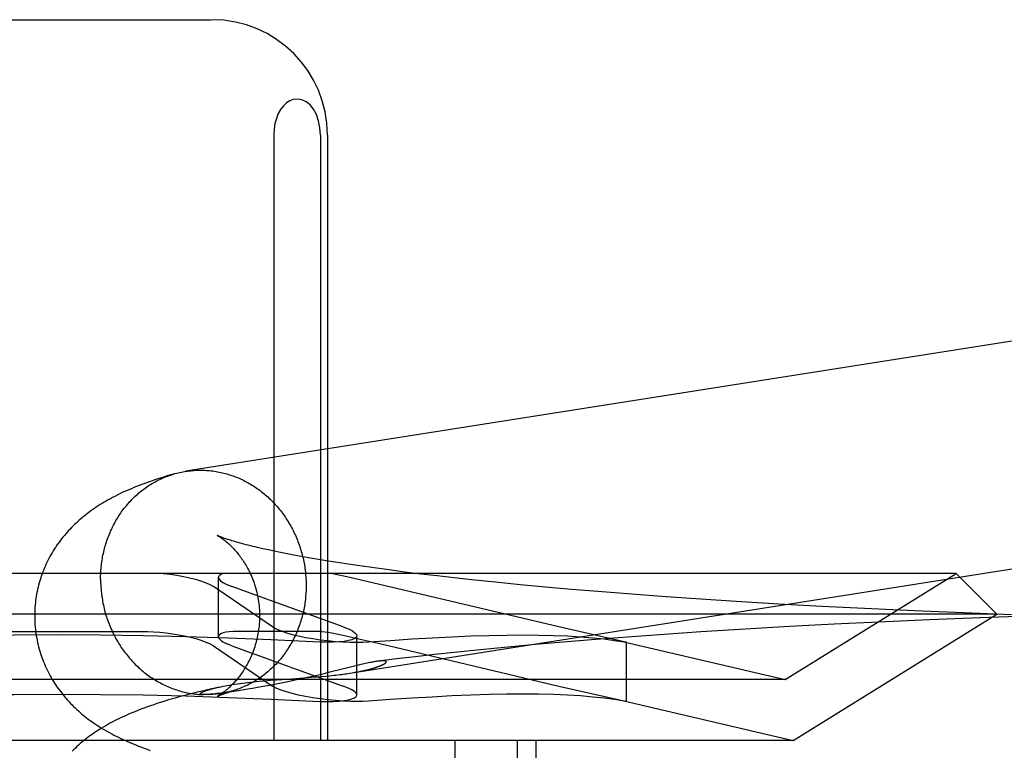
# Model space of a CAD drawing. Header units: inches. Extents: x 0 to 293, y 0 to 190.
# Tile 27 of 68: x 101.357 to 101.527, y 97.601 to 97.728. Entities that reach past the tile are written whole.
import ezdxf

# ---------------------------------------------------------------- set-up
doc = ezdxf.new("R2010")
doc.units = ezdxf.units.IN
doc.header["$LTSCALE"] = 16.12069
doc.header["$MEASUREMENT"] = 0
doc.linetypes.add('HIDDEN', pattern=[0.2, 0.1, -0.1])
doc.layers.add('DEFAULT_2', color=8, linetype='HIDDEN')

msp = doc.modelspace()

# ---------------------------------------------------------------- linework, layer by layer
at = {"layer": 'DEFAULT_2', "color": 8, "linetype": 'HIDDEN'}
for p, q in [((101.33639, 97.72794), (101.38994, 97.72794)), ((101.40073, 97.70794), (101.40073, 97.60294)), ((101.40883, 97.70794), (101.40883, 97.60294)), ((101.41004, 97.70794), (101.41004, 97.60294)), ((101.3998, 97.636), (101.39883, 97.63621)), ((101.40082, 97.63578), (101.3998, 97.636)), ((101.4019, 97.63556), (101.40082, 97.63578)), ((101.40304, 97.63533), (101.4019, 97.63556)), ((101.40423, 97.63511), (101.40304, 97.63533)), ((101.40548, 97.63487), (101.40423, 97.63511)), ((101.40678, 97.63464), (101.40548, 97.63487)), ((101.40814, 97.63441), (101.40678, 97.63464)), ((101.40954, 97.63417), (101.40814, 97.63441)), ((101.411, 97.63394), (101.40954, 97.63417)), ((101.41251, 97.6337), (101.411, 97.63394)), ((101.41406, 97.63346), (101.41251, 97.6337)), ((101.41567, 97.63323), (101.41406, 97.63346)), ((101.41816, 97.63288), (101.41567, 97.63323)), ((101.42075, 97.63253), (101.41816, 97.63288)), ((101.51909, 97.63194), (101.20724, 97.63194)), ((101.39113, 97.62096), (101.39113, 97.63124)), ((101.41488, 97.631), (101.41289, 97.63145)), ((101.42343, 97.63218), (101.42075, 97.63253)), ((101.42621, 97.63183), (101.42343, 97.63218)), ((101.42908, 97.63149), (101.42621, 97.63183)), ((101.43203, 97.63116), (101.42908, 97.63149)), ((101.43505, 97.63083), (101.43203, 97.63116)), ((101.48941, 97.61354), (101.51909, 97.63194)), ((101.51909, 97.63194), (101.52616, 97.62487)), ((101.38952, 97.63009), (101.39026, 97.62968)), ((101.40053, 97.62268), (101.39026, 97.62968)), ((101.39247, 97.63009), (101.39347, 97.62968)), ((101.41278, 97.62268), (101.39347, 97.62968)), ((101.45015, 97.62268), (101.41488, 97.631)), ((101.43921, 97.6304), (101.43505, 97.63083)), ((101.44348, 97.62998), (101.43921, 97.6304)), ((101.44788, 97.62957), (101.44348, 97.62998)), ((101.45237, 97.62917), (101.44788, 97.62957)), ((101.45696, 97.62878), (101.45237, 97.62917)), ((101.46281, 97.62832), (101.45696, 97.62878)), ((101.46876, 97.62788), (101.46281, 97.62832)), ((101.47481, 97.62746), (101.46876, 97.62788)), ((101.48093, 97.62706), (101.47481, 97.62746)), ((101.48833, 97.62662), (101.48093, 97.62706)), ((101.49576, 97.62621), (101.48833, 97.62662)), ((101.5032, 97.62583), (101.49576, 97.62621)), ((101.52616, 97.62487), (101.20016, 97.62487)), ((101.4908, 97.60294), (101.52616, 97.62487)), ((101.51182, 97.62543), (101.5032, 97.62583)), ((101.52034, 97.62508), (101.51182, 97.62543)), ((101.52318, 97.62423), (101.51446, 97.62389)), ((101.5287, 97.62478), (101.52034, 97.62508)), ((101.5317, 97.62452), (101.52318, 97.62423)), ((101.40053, 97.62268), (101.40127, 97.62227)), ((101.41278, 97.62268), (101.41378, 97.62227)), ((101.46149, 97.62009), (101.45015, 97.62268)), ((101.4902, 97.62272), (101.48248, 97.62228)), ((101.49792, 97.62313), (101.4902, 97.62272)), ((101.5056, 97.6235), (101.49792, 97.62313)), ((101.51446, 97.62389), (101.5056, 97.6235)), ((101.34858, 97.62188), (101.37775, 97.62188)), ((101.40904, 97.62188), (101.39445, 97.62188)), ((101.40904, 97.62188), (101.41016, 97.62174)), ((101.41349, 97.62105), (101.4157, 97.62054)), ((101.41512, 97.61086), (101.41512, 97.62113)), ((101.4621, 97.62091), (101.45586, 97.62043)), ((101.46841, 97.62136), (101.4621, 97.62091)), ((101.47479, 97.62179), (101.46841, 97.62136)), ((101.48248, 97.62228), (101.47479, 97.62179)), ((101.39026, 97.61941), (101.38952, 97.61981)), ((101.39026, 97.61941), (101.40053, 97.61241)), ((101.39347, 97.61941), (101.39247, 97.61981)), ((101.39347, 97.61941), (101.41278, 97.61241)), ((101.4157, 97.62054), (101.41933, 97.6197)), ((101.41933, 97.6197), (101.45015, 97.61241)), ((101.4413, 97.61916), (101.4366, 97.61871)), ((101.44608, 97.6196), (101.4413, 97.61916)), ((101.45094, 97.62002), (101.44608, 97.6196)), ((101.45586, 97.62043), (101.45094, 97.62002)), ((101.46146, 97.62009), (101.48941, 97.61354)), ((101.46148, 97.62005), (101.46188, 97.61999)), ((101.46188, 97.61999), (101.46149, 97.62009)), ((101.46188, 97.60972), (101.46188, 97.61999)), ((101.42526, 97.6175), (101.42199, 97.61711)), ((101.4286, 97.61787), (101.42526, 97.6175)), ((101.43199, 97.61824), (101.4286, 97.61787)), ((101.4366, 97.61871), (101.43199, 97.61824)), ((101.41452, 97.61581), (101.41045, 97.6148)), ((101.41519, 97.61597), (101.41452, 97.61581)), ((101.41581, 97.61612), (101.41519, 97.61597)), ((101.42199, 97.61711), (101.41894, 97.61674)), ((101.40796, 97.6142), (101.40689, 97.61395)), ((101.40729, 97.61392), (101.40814, 97.61399)), ((101.40899, 97.61444), (101.40796, 97.6142)), ((101.40814, 97.61399), (101.40895, 97.61406)), ((101.40895, 97.61406), (101.40974, 97.61413)), ((101.41045, 97.6148), (101.40899, 97.61444)), ((101.40974, 97.61413), (101.41048, 97.6142)), ((101.41048, 97.6142), (101.41119, 97.61428)), ((101.41395, 97.61465), (101.41435, 97.61471)), ((101.48941, 97.61354), (101.23691, 97.61354)), ((101.3989, 97.61232), (101.39791, 97.61214)), ((101.39818, 97.61324), (101.39917, 97.61333)), ((101.39998, 97.61251), (101.3989, 97.61232)), ((101.39917, 97.61333), (101.40017, 97.61341)), ((101.40113, 97.61273), (101.39998, 97.61251)), ((101.40017, 97.61341), (101.40116, 97.61349)), ((101.40127, 97.612), (101.40053, 97.61241)), ((101.4023, 97.61297), (101.40113, 97.61273)), ((101.40116, 97.61349), (101.40313, 97.61363)), ((101.40348, 97.61321), (101.4023, 97.61297)), ((101.40313, 97.61363), (101.40596, 97.61382)), ((101.40465, 97.61346), (101.40348, 97.61321)), ((101.40579, 97.6137), (101.40465, 97.61346)), ((101.40689, 97.61395), (101.40579, 97.6137)), ((101.40596, 97.61382), (101.40729, 97.61392)), ((101.41378, 97.612), (101.41278, 97.61241)), ((101.45015, 97.61241), (101.46149, 97.60982)), ((101.38854, 97.61092), (101.38852, 97.61093)), ((101.38861, 97.61092), (101.38859, 97.61092)), ((101.38865, 97.61092), (101.38863, 97.61092)), ((101.3887, 97.61092), (101.38868, 97.61092)), ((101.38874, 97.61092), (101.38872, 97.61092)), ((101.38879, 97.61092), (101.38877, 97.61092)), ((101.38885, 97.61092), (101.38882, 97.61092)), ((101.38904, 97.61093), (101.38897, 97.61093)), ((101.38911, 97.61093), (101.38904, 97.61093)), ((101.3892, 97.61094), (101.38911, 97.61093)), ((101.38929, 97.61094), (101.3892, 97.61094)), ((101.38939, 97.61095), (101.38929, 97.61094)), ((101.3895, 97.61096), (101.38939, 97.61095)), ((101.38961, 97.61097), (101.3895, 97.61096)), ((101.38974, 97.61098), (101.38961, 97.61097)), ((101.38988, 97.61099), (101.38974, 97.61098)), ((101.39003, 97.611), (101.38988, 97.61099)), ((101.39131, 97.61224), (101.39001, 97.61195)), ((101.3902, 97.61102), (101.39003, 97.611)), ((101.39037, 97.61103), (101.3902, 97.61102)), ((101.39056, 97.61105), (101.39037, 97.61103)), ((101.39088, 97.61109), (101.39056, 97.61105)), ((101.39122, 97.61113), (101.39088, 97.61109)), ((101.39161, 97.61118), (101.39122, 97.61113)), ((101.39205, 97.61123), (101.39161, 97.61118)), ((101.39256, 97.6113), (101.39205, 97.61123)), ((101.39315, 97.61138), (101.39256, 97.6113)), ((101.39383, 97.61148), (101.39315, 97.61138)), ((101.39463, 97.6116), (101.39383, 97.61148)), ((101.39625, 97.61186), (101.39523, 97.61169)), ((101.39703, 97.61199), (101.39625, 97.61186)), ((101.39791, 97.61214), (101.39703, 97.61199)), ((101.46146, 97.60982), (101.4908, 97.60294)), ((101.46188, 97.60971), (101.46148, 97.60978)), ((101.46149, 97.60982), (101.46188, 97.60971)), ((101.4908, 97.60294), (101.23553, 97.60294)), ((101.43215, 97.60294), (101.43215, 97.44669)), ((101.44296, 97.60294), (101.44296, 97.44669)), ((101.44616, 97.60294), (101.44616, 97.44669))]:
    msp.add_line(p, q, dxfattribs=at)
for points in [[(101.40478, 97.71419), (101.40412, 97.7141), (101.4035, 97.71387), (101.40292, 97.7135), (101.4024, 97.713), (101.40192, 97.71238), (101.40152, 97.71166), (101.40119, 97.71083), (101.40094, 97.70992), (101.40079, 97.70896), (101.40073, 97.70794)], [(101.40883, 97.70794), (101.40874, 97.70922), (101.40851, 97.7104), (101.40812, 97.71148), (101.40762, 97.71242), (101.40702, 97.71316), (101.40634, 97.71372), (101.40559, 97.71405), (101.40478, 97.71419)], [(101.60597, 97.68411), (101.6057, 97.68412), (101.60542, 97.68412), (101.60515, 97.68412), (101.60487, 97.68411), (101.6046, 97.6841), (101.60433, 97.68408), (101.60405, 97.68406), (101.60378, 97.68403), (101.60351, 97.684), (101.60324, 97.68397), (101.60297, 97.68393), (101.38548, 97.64964)], [(101.38551, 97.64964), (101.38578, 97.64968), (101.38606, 97.64972), (101.38633, 97.64975), (101.3866, 97.64978), (101.38687, 97.6498), (101.38715, 97.64981), (101.38742, 97.64983), (101.38769, 97.64983), (101.38797, 97.64984), (101.38824, 97.64984), (101.38852, 97.64983)], [(101.38355, 97.64921), (101.38289, 97.64902), (101.38224, 97.64883), (101.38162, 97.64864), (101.38103, 97.64845), (101.38045, 97.64826), (101.3799, 97.64808), (101.37937, 97.6479), (101.37885, 97.64772), (101.37835, 97.64753), (101.37786, 97.64735), (101.37739, 97.64717), (101.37692, 97.64699), (101.37647, 97.64681), (101.37603, 97.64662), (101.3756, 97.64644), (101.37517, 97.64625), (101.37475, 97.64607), (101.37434, 97.64588), (101.37394, 97.64568), (101.37354, 97.64549), (101.37315, 97.64529), (101.37277, 97.64509), (101.37239, 97.64489), (101.37202, 97.64469), (101.37166, 97.64448), (101.37131, 97.64428), (101.37096, 97.64407), (101.37062, 97.64386), (101.37028, 97.64364), (101.36995, 97.64343), (101.36964, 97.64322), (101.36932, 97.643), (101.36902, 97.64278), (101.36872, 97.64256), (101.36842, 97.64234), (101.36813, 97.64211), (101.36784, 97.64188), (101.36756, 97.64165), (101.36727, 97.64141), (101.36699, 97.64117), (101.36672, 97.64092), (101.36644, 97.64067), (101.36617, 97.64042), (101.36591, 97.64016), (101.36564, 97.63989), (101.36539, 97.63963), (101.36514, 97.63936), (101.36489, 97.63908), (101.36464, 97.63881), (101.36441, 97.63852), (101.36417, 97.63824), (101.36394, 97.63795), (101.36372, 97.63766), (101.3635, 97.63736), (101.36328, 97.63706), (101.36307, 97.63676), (101.36286, 97.63645), (101.36266, 97.63614), (101.36246, 97.63583), (101.36227, 97.63551), (101.36208, 97.63518), (101.3619, 97.63486), (101.36172, 97.63452), (101.36155, 97.63419), (101.36138, 97.63385), (101.36122, 97.63351), (101.36107, 97.63316), (101.36092, 97.63281), (101.36077, 97.63246), (101.36063, 97.6321), (101.3605, 97.63174), (101.36038, 97.63138), (101.36026, 97.63102), (101.36014, 97.63065), (101.36004, 97.63028), (101.35994, 97.62991), (101.35984, 97.62953), (101.35976, 97.62916), (101.35968, 97.62878), (101.3596, 97.6284), (101.35954, 97.62802), (101.35948, 97.62764), (101.35943, 97.62725), (101.35938, 97.62687), (101.35934, 97.62648), (101.35931, 97.62609), (101.35929, 97.6257), (101.35927, 97.62532), (101.35926, 97.62493), (101.35926, 97.62457)], [(101.3707, 97.63093), (101.3707, 97.63123), (101.3707, 97.63153), (101.37071, 97.63183), (101.37073, 97.63213), (101.37075, 97.63243), (101.37077, 97.63272), (101.3708, 97.63302), (101.37083, 97.63332), (101.37087, 97.63361), (101.37091, 97.63391), (101.37095, 97.6342), (101.371, 97.6345), (101.37105, 97.63479), (101.37111, 97.63508), (101.37117, 97.63537), (101.37123, 97.63566), (101.3713, 97.63595), (101.37138, 97.63623), (101.37145, 97.63652), (101.37153, 97.6368), (101.37162, 97.63708), (101.37171, 97.63736), (101.3718, 97.63764), (101.3719, 97.63792), (101.372, 97.6382), (101.3721, 97.63847), (101.37221, 97.63874), (101.37233, 97.63901), (101.37244, 97.63928), (101.37256, 97.63954), (101.37269, 97.63981), (101.37282, 97.64007), (101.37295, 97.64033), (101.37308, 97.64058), (101.37322, 97.64084), (101.37336, 97.64109), (101.37351, 97.64134), (101.37366, 97.64158), (101.37381, 97.64183), (101.37397, 97.64207), (101.37413, 97.64231), (101.37429, 97.64254), (101.37446, 97.64277), (101.37463, 97.643), (101.37481, 97.64323), (101.37498, 97.64345), (101.37516, 97.64367), (101.37535, 97.64389), (101.37553, 97.64411), (101.37572, 97.64432), (101.37592, 97.64452), (101.37611, 97.64473), (101.37631, 97.64493), (101.37651, 97.64513), (101.37671, 97.64532), (101.37692, 97.64551), (101.37713, 97.6457), (101.37734, 97.64588), (101.37756, 97.64606), (101.37778, 97.64623), (101.378, 97.64641), (101.37822, 97.64657), (101.37845, 97.64674), (101.37867, 97.6469), (101.3789, 97.64706), (101.37914, 97.64721), (101.37937, 97.64736), (101.37961, 97.6475), (101.37985, 97.64764), (101.38009, 97.64778), (101.38033, 97.64791), (101.38057, 97.64804), (101.38082, 97.64816), (101.38107, 97.64828), (101.38132, 97.6484), (101.38157, 97.64851), (101.38182, 97.64861), (101.38208, 97.64872), (101.38234, 97.64881), (101.38259, 97.64891), (101.38285, 97.649), (101.38311, 97.64908), (101.38338, 97.64916)], [(101.38355, 97.64921), (101.38364, 97.64924), (101.3839, 97.64931), (101.38417, 97.64938), (101.38444, 97.64944), (101.3847, 97.6495), (101.38497, 97.64955), (101.38524, 97.6496), (101.38548, 97.64964)], [(101.38852, 97.64983), (101.38879, 97.64982), (101.38907, 97.6498), (101.38934, 97.64978), (101.38961, 97.64976), (101.38989, 97.64973), (101.39016, 97.6497), (101.39044, 97.64966), (101.39071, 97.64961), (101.39098, 97.64957), (101.39125, 97.64951), (101.39152, 97.64946), (101.39179, 97.6494), (101.39206, 97.64933), (101.39233, 97.64926), (101.3926, 97.64919), (101.39287, 97.64911), (101.39313, 97.64902), (101.3934, 97.64894), (101.39366, 97.64884), (101.39392, 97.64875), (101.39418, 97.64865), (101.39444, 97.64854), (101.3947, 97.64843), (101.39496, 97.64832), (101.39521, 97.6482), (101.39546, 97.64808), (101.39572, 97.64795), (101.39597, 97.64782), (101.39622, 97.64768), (101.39646, 97.64754), (101.39671, 97.6474), (101.39695, 97.64725), (101.39719, 97.6471), (101.39743, 97.64695), (101.39767, 97.64679), (101.3979, 97.64662), (101.39813, 97.64646), (101.39836, 97.64629), (101.39859, 97.64611), (101.39882, 97.64593), (101.39904, 97.64575), (101.39926, 97.64557), (101.39948, 97.64538), (101.39969, 97.64519), (101.3999, 97.64499), (101.40011, 97.64479), (101.40032, 97.64459), (101.40052, 97.64438), (101.40073, 97.64417), (101.40092, 97.64396), (101.40112, 97.64374), (101.40131, 97.64352), (101.4015, 97.6433), (101.40169, 97.64307), (101.40187, 97.64284), (101.40205, 97.64261), (101.40223, 97.64238), (101.4024, 97.64214), (101.40257, 97.6419), (101.40274, 97.64166), (101.4029, 97.64141), (101.40306, 97.64116), (101.40322, 97.64091), (101.40337, 97.64066), (101.40352, 97.6404), (101.40367, 97.64015), (101.40381, 97.63989), (101.40395, 97.63962), (101.40409, 97.63936), (101.40422, 97.63909), (101.40435, 97.63882), (101.40447, 97.63855), (101.40459, 97.63828), (101.40471, 97.638), (101.40482, 97.63773), (101.40493, 97.63745), (101.40504, 97.63717), (101.40514, 97.63689), (101.40523, 97.6366), (101.40533, 97.63632), (101.40542, 97.63603), (101.4055, 97.63575), (101.40558, 97.63546), (101.40566, 97.63517), (101.40573, 97.63488), (101.4058, 97.63459), (101.40587, 97.63429), (101.40593, 97.634), (101.40598, 97.6337), (101.40604, 97.63341), (101.40609, 97.63311), (101.40613, 97.63281), (101.40617, 97.63252), (101.40621, 97.63222), (101.40624, 97.63192), (101.40626, 97.63162), (101.40629, 97.63132), (101.40631, 97.63102), (101.40632, 97.63072), (101.40633, 97.63042), (101.40634, 97.63012), (101.40634, 97.62982)], [(101.41119, 97.61428), (101.41152, 97.61432), (101.41185, 97.61436), (101.41217, 97.61439), (101.41247, 97.61443), (101.41277, 97.61447), (101.41306, 97.61451), (101.41333, 97.61455), (101.4136, 97.61459), (101.60901, 97.6454)], [(101.39095, 97.6385), (101.39094, 97.6385), (101.39094, 97.6385), (101.39096, 97.63849), (101.39098, 97.63848), (101.39101, 97.63847), (101.39104, 97.63845), (101.39108, 97.63842), (101.39112, 97.6384), (101.39117, 97.63837), (101.39123, 97.63834), (101.39129, 97.6383), (101.39135, 97.63826), (101.39142, 97.63821), (101.3915, 97.63817), (101.39158, 97.63811), (101.39166, 97.63806), (101.39174, 97.638), (101.39183, 97.63793), (101.39193, 97.63787), (101.39203, 97.63779), (101.39213, 97.63772), (101.39223, 97.63764), (101.39233, 97.63755), (101.39244, 97.63746), (101.39256, 97.63737), (101.39267, 97.63727), (101.39279, 97.63717), (101.39291, 97.63706), (101.39303, 97.63695), (101.39315, 97.63684), (101.39328, 97.63672), (101.39341, 97.63659), (101.39354, 97.63646), (101.39367, 97.63632), (101.39381, 97.63618), (101.39394, 97.63603), (101.39408, 97.63588), (101.39422, 97.63572), (101.39436, 97.63555), (101.3945, 97.63538), (101.39464, 97.6352), (101.39478, 97.63502), (101.39492, 97.63483), (101.39507, 97.63463), (101.39521, 97.63443), (101.39535, 97.63422), (101.39549, 97.63401), (101.39564, 97.63378), (101.39578, 97.63355), (101.39592, 97.63332), (101.39606, 97.63307), (101.39619, 97.63282), (101.39633, 97.63257), (101.39646, 97.6323), (101.39659, 97.63203), (101.39672, 97.63176), (101.39684, 97.63147), (101.39696, 97.63119), (101.39708, 97.63089), (101.39719, 97.63059), (101.3973, 97.63029), (101.39741, 97.62998), (101.3975, 97.62966), (101.3976, 97.62934), (101.39769, 97.62902), (101.39777, 97.62869), (101.39784, 97.62836), (101.39791, 97.62802), (101.39798, 97.62768), (101.39804, 97.62734), (101.39809, 97.627), (101.39813, 97.62665), (101.39817, 97.6263), (101.3982, 97.62595), (101.39823, 97.6256), (101.39824, 97.62525), (101.39825, 97.6249), (101.39826, 97.62457)], [(101.39883, 97.63621), (101.39792, 97.63642), (101.39749, 97.63653), (101.39708, 97.63663), (101.39667, 97.63672), (101.39629, 97.63682), (101.39592, 97.63692), (101.39556, 97.63701), (101.39521, 97.6371), (101.39489, 97.63719), (101.39457, 97.63728), (101.39427, 97.63736), (101.39399, 97.63745), (101.39372, 97.63752), (101.39346, 97.6376), (101.39322, 97.63768), (101.39299, 97.63775), (101.39278, 97.63782), (101.39258, 97.63788), (101.39239, 97.63795), (101.39221, 97.63801), (101.39205, 97.63806), (101.3919, 97.63812), (101.39176, 97.63817), (101.39164, 97.63821), (101.39152, 97.63826), (101.39142, 97.6383), (101.39133, 97.63833), (101.39125, 97.63837), (101.39117, 97.6384), (101.39111, 97.63842), (101.39106, 97.63844), (101.39102, 97.63846), (101.39099, 97.63848), (101.39096, 97.63849), (101.39096, 97.63849)], [(101.38157, 97.63194), (101.38277, 97.63179), (101.38394, 97.63162), (101.38506, 97.63141), (101.38613, 97.63118), (101.38713, 97.63093), (101.38803, 97.63066), (101.38884, 97.63038), (101.38952, 97.63009)], [(101.39213, 97.63194), (101.39167, 97.63179), (101.39135, 97.63162), (101.39117, 97.63141), (101.39113, 97.63124)], [(101.39113, 97.63124), (101.39113, 97.63118), (101.39125, 97.63093), (101.39151, 97.63066), (101.39192, 97.63038), (101.39247, 97.63009)], [(101.41289, 97.63145), (101.41201, 97.63164), (101.41123, 97.63181), (101.41054, 97.63194)], [(101.3707, 97.63093), (101.3707, 97.63063), (101.3707, 97.63033), (101.37071, 97.63003), (101.37073, 97.62973), (101.37075, 97.62943), (101.37077, 97.62913), (101.3708, 97.62884), (101.37083, 97.62854), (101.37087, 97.62824), (101.37091, 97.62794), (101.37095, 97.62764), (101.371, 97.62735), (101.37105, 97.62705), (101.37111, 97.62676), (101.37117, 97.62646), (101.37123, 97.62617), (101.3713, 97.62588), (101.37138, 97.62559), (101.37145, 97.6253), (101.37153, 97.62501), (101.37162, 97.62472), (101.37171, 97.62443), (101.3718, 97.62415), (101.3719, 97.62387), (101.372, 97.62359), (101.3721, 97.62331), (101.37221, 97.62303), (101.37233, 97.62275), (101.37244, 97.62248), (101.37256, 97.6222), (101.37269, 97.62193), (101.37282, 97.62166), (101.37295, 97.6214), (101.37308, 97.62113), (101.37322, 97.62087), (101.37336, 97.62061), (101.37351, 97.62035), (101.37366, 97.62009), (101.37381, 97.61984), (101.37397, 97.61959), (101.37413, 97.61934), (101.37429, 97.6191), (101.37446, 97.61885), (101.37463, 97.61861), (101.37481, 97.61838), (101.37498, 97.61814), (101.37516, 97.61791), (101.37535, 97.61768), (101.37553, 97.61746), (101.37572, 97.61723), (101.37592, 97.61701), (101.37611, 97.6168), (101.37631, 97.61658), (101.37651, 97.61638), (101.37671, 97.61617), (101.37692, 97.61597), (101.37713, 97.61577), (101.37734, 97.61557), (101.37756, 97.61538), (101.37778, 97.61519), (101.378, 97.615), (101.37822, 97.61482), (101.37845, 97.61464), (101.37867, 97.61447), (101.3789, 97.6143), (101.37914, 97.61413), (101.37937, 97.61397), (101.37961, 97.61381), (101.37985, 97.61365), (101.38009, 97.6135), (101.38033, 97.61335), (101.38057, 97.61321), (101.38082, 97.61307), (101.38107, 97.61294), (101.38132, 97.61281), (101.38157, 97.61268), (101.38182, 97.61256), (101.38208, 97.61244), (101.38234, 97.61232), (101.38259, 97.61222), (101.38285, 97.61211), (101.38311, 97.61201), (101.38338, 97.61191), (101.38364, 97.61182), (101.3839, 97.61173), (101.38417, 97.61165), (101.38444, 97.61157), (101.3847, 97.61149), (101.38497, 97.61142), (101.38524, 97.61136), (101.38551, 97.6113), (101.38578, 97.61124), (101.38606, 97.61119), (101.38633, 97.61114), (101.3866, 97.6111), (101.38687, 97.61106), (101.38715, 97.61103), (101.38742, 97.611), (101.38769, 97.61097), (101.38797, 97.61095), (101.38824, 97.61094), (101.38852, 97.61093)], [(101.40634, 97.62982), (101.40634, 97.62952), (101.40633, 97.62922), (101.40632, 97.62893), (101.40631, 97.62863), (101.40629, 97.62833), (101.40626, 97.62803), (101.40624, 97.62773), (101.40621, 97.62744), (101.40617, 97.62714), (101.40613, 97.62685), (101.40609, 97.62655), (101.40604, 97.62626), (101.40598, 97.62597), (101.40593, 97.62567), (101.40587, 97.62538), (101.4058, 97.6251), (101.40573, 97.62481), (101.40566, 97.62452), (101.40558, 97.62424), (101.4055, 97.62395), (101.40542, 97.62367), (101.40533, 97.62339), (101.40523, 97.62311), (101.40514, 97.62283), (101.40504, 97.62256), (101.40493, 97.62229), (101.40482, 97.62201), (101.40471, 97.62174), (101.40459, 97.62148), (101.40447, 97.62121), (101.40435, 97.62095), (101.40422, 97.62069), (101.40409, 97.62043), (101.40395, 97.62017), (101.40381, 97.61992), (101.40367, 97.61967), (101.40352, 97.61942), (101.40337, 97.61917), (101.40322, 97.61893), (101.40306, 97.61869), (101.4029, 97.61845), (101.40274, 97.61821), (101.40257, 97.61798), (101.4024, 97.61775), (101.40223, 97.61752), (101.40205, 97.6173), (101.40187, 97.61708), (101.40169, 97.61686), (101.4015, 97.61665), (101.40131, 97.61644), (101.40112, 97.61623), (101.40092, 97.61603), (101.40073, 97.61583), (101.40052, 97.61563), (101.40032, 97.61544), (101.40011, 97.61525), (101.3999, 97.61506), (101.39969, 97.61488), (101.39948, 97.6147), (101.39926, 97.61452), (101.39904, 97.61435), (101.39882, 97.61418), (101.39859, 97.61402), (101.39836, 97.61386), (101.39813, 97.6137), (101.3979, 97.61355), (101.39767, 97.6134), (101.39743, 97.61325), (101.39719, 97.61311), (101.39695, 97.61298), (101.39671, 97.61285), (101.39646, 97.61272), (101.39622, 97.61259), (101.39597, 97.61247), (101.39572, 97.61236), (101.39546, 97.61225), (101.39521, 97.61214), (101.39496, 97.61204), (101.3947, 97.61194), (101.39444, 97.61185), (101.39418, 97.61176), (101.39392, 97.61167), (101.39368, 97.6116)], [(101.35926, 97.62457), (101.35926, 97.62421), (101.35927, 97.62381), (101.35929, 97.62342), (101.35931, 97.62303), (101.35934, 97.62264), (101.35938, 97.62225), (101.35943, 97.62186), (101.35948, 97.62147), (101.35954, 97.62109), (101.35961, 97.6207), (101.35968, 97.62032), (101.35977, 97.61994), (101.35985, 97.61956), (101.35995, 97.61918), (101.36005, 97.61881), (101.36016, 97.61843), (101.36027, 97.61806), (101.3604, 97.6177), (101.36052, 97.61733), (101.36066, 97.61697), (101.3608, 97.61661), (101.36094, 97.61626), (101.3611, 97.6159), (101.36125, 97.61556), (101.36142, 97.61521), (101.36159, 97.61487), (101.36176, 97.61453), (101.36194, 97.6142), (101.36213, 97.61387), (101.36232, 97.61354), (101.36252, 97.61322), (101.36272, 97.61291), (101.36292, 97.61259), (101.36313, 97.61228), (101.36335, 97.61198), (101.36357, 97.61168), (101.36379, 97.61138), (101.36402, 97.61109), (101.36425, 97.6108), (101.36449, 97.61051), (101.36473, 97.61023), (101.36498, 97.60995), (101.36523, 97.60968), (101.36549, 97.60941), (101.36575, 97.60914), (101.36601, 97.60887), (101.36628, 97.60861), (101.36656, 97.60836), (101.36684, 97.6081), (101.36712, 97.60786), (101.3674, 97.60761), (101.36769, 97.60738), (101.36797, 97.60714), (101.36827, 97.60691), (101.36856, 97.60669), (101.36886, 97.60646), (101.36917, 97.60624), (101.36948, 97.60602), (101.3698, 97.60581), (101.37013, 97.60559), (101.37046, 97.60538), (101.3708, 97.60516), (101.37115, 97.60495), (101.37151, 97.60474), (101.37187, 97.60453), (101.37224, 97.60433), (101.37262, 97.60412), (101.37301, 97.60392), (101.3734, 97.60372), (101.3738, 97.60352), (101.37421, 97.60332), (101.37462, 97.60313), (101.37504, 97.60294), (101.37547, 97.60275), (101.37591, 97.60256), (101.37636, 97.60237), (101.37681, 97.60219), (101.37728, 97.602), (101.37776, 97.60182), (101.37826, 97.60163), (101.37877, 97.60145), (101.3793, 97.60126)], [(101.39826, 97.62457), (101.39825, 97.62424), (101.39824, 97.62389), (101.39823, 97.62354), (101.3982, 97.6232), (101.39817, 97.62285), (101.39813, 97.62251), (101.39809, 97.62216), (101.39804, 97.62182), (101.39798, 97.62149), (101.39792, 97.62115), (101.39785, 97.62082), (101.39778, 97.62049), (101.3977, 97.62016), (101.39761, 97.61984), (101.39752, 97.61953), (101.39742, 97.61921), (101.39732, 97.61891), (101.39721, 97.6186), (101.3971, 97.6183), (101.39699, 97.61801), (101.39687, 97.61773), (101.39675, 97.61744), (101.39662, 97.61717), (101.3965, 97.6169), (101.39637, 97.61664), (101.39623, 97.61638), (101.3961, 97.61614), (101.39596, 97.61589), (101.39582, 97.61566), (101.39568, 97.61543), (101.39554, 97.6152), (101.3954, 97.61499), (101.39526, 97.61478), (101.39512, 97.61458), (101.39498, 97.61438), (101.39484, 97.61419), (101.3947, 97.614), (101.39456, 97.61383), (101.39442, 97.61365), (101.39428, 97.61349), (101.39414, 97.61333), (101.394, 97.61317), (101.39387, 97.61303), (101.39374, 97.61288), (101.3936, 97.61274), (101.39347, 97.61261), (101.39335, 97.61248), (101.39322, 97.61236), (101.3931, 97.61224), (101.39297, 97.61213), (101.39285, 97.61202), (101.39274, 97.61192), (101.39262, 97.61182), (101.39251, 97.61173), (101.3924, 97.61163), (101.39229, 97.61155), (101.39219, 97.61147), (101.39209, 97.61139), (101.39199, 97.61132), (101.3919, 97.61125), (101.3918, 97.61118), (101.39172, 97.61112), (101.39163, 97.61106), (101.39155, 97.61101), (101.39148, 97.61095), (101.3914, 97.61091), (101.39134, 97.61086), (101.39127, 97.61083), (101.39121, 97.61079), (101.39116, 97.61076), (101.39111, 97.61073), (101.39107, 97.61071), (101.39103, 97.61068), (101.391, 97.61067), (101.39097, 97.61065), (101.39095, 97.61064), (101.39095, 97.61064)], [(101.36316, 97.62127), (101.35571, 97.62123), (101.34827, 97.62113), (101.34085, 97.62096), (101.33346, 97.62072), (101.32612, 97.62042), (101.31883, 97.62005)], [(101.4075, 97.62005), (101.40021, 97.62042), (101.39287, 97.62072), (101.38548, 97.62096), (101.37806, 97.62113), (101.37062, 97.62123), (101.36316, 97.62127)], [(101.37775, 97.62188), (101.3788, 97.62186), (101.37988, 97.62181), (101.38097, 97.62173), (101.38207, 97.62161), (101.38316, 97.62147), (101.38423, 97.6213), (101.38527, 97.6211), (101.38626, 97.62088), (101.3872, 97.62063), (101.38806, 97.62038), (101.38884, 97.6201), (101.38952, 97.61981)], [(101.39445, 97.62188), (101.39368, 97.62186), (101.393, 97.62181), (101.39241, 97.62173), (101.39193, 97.62161), (101.39155, 97.62147), (101.39129, 97.6213), (101.39115, 97.6211), (101.39113, 97.62097)], [(101.39113, 97.62097), (101.39114, 97.62088), (101.39126, 97.62063), (101.39152, 97.62038), (101.39192, 97.6201), (101.39247, 97.61981)], [(101.40127, 97.62227), (101.40202, 97.62196), (101.40291, 97.62166), (101.40392, 97.62137), (101.40504, 97.6211), (101.40624, 97.62085), (101.4075, 97.62063), (101.4088, 97.62044), (101.41012, 97.62028), (101.41144, 97.62016), (101.41273, 97.62006), (101.41396, 97.62001), (101.41512, 97.61999), (101.41619, 97.62), (101.41715, 97.62005)], [(101.41512, 97.62112), (101.41501, 97.62085), (101.41473, 97.62063), (101.41429, 97.62044), (101.41368, 97.62028), (101.41292, 97.62016), (101.41203, 97.62006), (101.41103, 97.62001), (101.40992, 97.61999), (101.40874, 97.62), (101.4075, 97.62005)], [(101.41016, 97.62174), (101.41082, 97.62161), (101.41161, 97.62145), (101.4125, 97.62126), (101.41349, 97.62105)], [(101.41378, 97.62227), (101.41437, 97.62196), (101.4148, 97.62166), (101.41505, 97.62137), (101.41512, 97.62112)], [(101.41715, 97.62005), (101.42097, 97.62033), (101.42466, 97.62058), (101.42822, 97.62079), (101.43164, 97.62096), (101.43493, 97.62109), (101.43808, 97.62119), (101.44108, 97.62125), (101.44395, 97.62127), (101.44666, 97.62125), (101.44924, 97.62119), (101.45166, 97.62109), (101.45393, 97.62096), (101.45605, 97.62079), (101.45802, 97.62058), (101.45983, 97.62033), (101.46148, 97.62005)], [(101.41435, 97.61471), (101.41458, 97.61475), (101.4148, 97.61479), (101.41501, 97.61483), (101.41521, 97.61486), (101.41541, 97.6149), (101.4156, 97.61494), (101.41578, 97.61497), (101.41595, 97.61501), (101.41612, 97.61504), (101.41628, 97.61508), (101.41644, 97.61511), (101.41658, 97.61515), (101.41672, 97.61518), (101.41686, 97.61521), (101.41699, 97.61524), (101.41711, 97.61527), (101.41723, 97.6153), (101.41735, 97.61533), (101.41746, 97.61536), (101.41756, 97.61539), (101.41766, 97.61542), (101.41776, 97.61545), (101.41786, 97.61547), (101.41795, 97.6155), (101.41803, 97.61552), (101.41812, 97.61555), (101.4182, 97.61557), (101.41827, 97.6156), (101.41835, 97.61562), (101.41842, 97.61564), (101.41849, 97.61567), (101.41855, 97.61569), (101.41862, 97.61571), (101.41868, 97.61573), (101.41874, 97.61575), (101.4188, 97.61577), (101.41885, 97.61579), (101.4189, 97.61581), (101.41896, 97.61583), (101.41901, 97.61585), (101.41906, 97.61587), (101.4191, 97.61589), (101.41915, 97.6159), (101.41919, 97.61592), (101.41924, 97.61594), (101.41928, 97.61596), (101.41932, 97.61597), (101.41936, 97.61599), (101.4194, 97.61601), (101.41944, 97.61602), (101.41947, 97.61604), (101.41951, 97.61606), (101.41954, 97.61607), (101.41958, 97.61609), (101.41961, 97.61611), (101.41964, 97.61612), (101.41968, 97.61614), (101.41971, 97.61615), (101.41974, 97.61617), (101.41977, 97.61618), (101.4198, 97.6162), (101.41982, 97.61621), (101.41985, 97.61623), (101.41988, 97.61625), (101.4199, 97.61626), (101.41993, 97.61628), (101.41995, 97.61629), (101.41998, 97.61631), (101.42, 97.61632), (101.42002, 97.61634), (101.42004, 97.61635), (101.42006, 97.61637), (101.42008, 97.61638), (101.4201, 97.6164), (101.42012, 97.61641), (101.42014, 97.61643), (101.42016, 97.61644), (101.42017, 97.61646), (101.42019, 97.61647), (101.4202, 97.61649), (101.42021, 97.61651), (101.42022, 97.61652), (101.42023, 97.61654), (101.42024, 97.61655), (101.42025, 97.61657), (101.42025, 97.61658), (101.42026, 97.6166), (101.42026, 97.61661), (101.42026, 97.61663), (101.42025, 97.61664), (101.42025, 97.61665), (101.42024, 97.61667), (101.42023, 97.61668), (101.42022, 97.61669), (101.4202, 97.61671), (101.42018, 97.61672), (101.42016, 97.61673), (101.42013, 97.61674), (101.4201, 97.61675), (101.42007, 97.61676), (101.42003, 97.61677), (101.41998, 97.61678), (101.41994, 97.61678), (101.41988, 97.61679), (101.41982, 97.61679), (101.41976, 97.61679), (101.41968, 97.61679), (101.41961, 97.61679), (101.41952, 97.61679), (101.41943, 97.61678), (101.41932, 97.61678), (101.41921, 97.61677), (101.4191, 97.61675), (101.41897, 97.61674)], [(101.41894, 97.61674), (101.41883, 97.61672), (101.41869, 97.6167), (101.41853, 97.61668), (101.41837, 97.61665), (101.41819, 97.61662), (101.418, 97.61659), (101.4178, 97.61655), (101.4176, 97.61651), (101.41738, 97.61647), (101.41715, 97.61642), (101.4169, 97.61637), (101.41665, 97.61631), (101.41638, 97.61625), (101.41581, 97.61612)], [(101.39127, 97.61223), (101.39158, 97.6123), (101.39192, 97.61237), (101.39229, 97.61244), (101.39267, 97.61251), (101.39308, 97.61258), (101.39351, 97.61265), (101.39394, 97.61272), (101.39439, 97.61279), (101.39484, 97.61286), (101.3953, 97.61292), (101.39577, 97.61298), (101.39624, 97.61303), (101.39672, 97.61309), (101.39721, 97.61314), (101.39769, 97.61319), (101.39818, 97.61324)], [(101.31883, 97.60978), (101.32612, 97.61015), (101.33346, 97.61045), (101.34085, 97.61069), (101.34827, 97.61086), (101.35571, 97.61096), (101.36316, 97.611)], [(101.36316, 97.611), (101.37062, 97.61096), (101.37806, 97.61086), (101.38548, 97.61069), (101.39287, 97.61045), (101.40021, 97.61015), (101.4075, 97.60978)], [(101.39001, 97.61195), (101.38915, 97.61175), (101.3883, 97.61155), (101.38747, 97.61135), (101.38666, 97.61114), (101.38586, 97.61094), (101.38509, 97.61074), (101.38434, 97.61053), (101.38363, 97.61033), (101.38294, 97.61013), (101.38229, 97.60994), (101.38166, 97.60975), (101.38105, 97.60956), (101.38047, 97.60937), (101.37991, 97.60918), (101.37937, 97.60899), (101.37885, 97.60881), (101.37834, 97.60863), (101.37785, 97.60844), (101.37737, 97.60826), (101.3769, 97.60808), (101.37644, 97.60789), (101.37599, 97.6077), (101.37556, 97.60752), (101.37513, 97.60733), (101.37471, 97.60714), (101.37429, 97.60695), (101.37388, 97.60675), (101.37348, 97.60655), (101.37309, 97.60635), (101.3727, 97.60615), (101.37232, 97.60595), (101.37195, 97.60574), (101.37158, 97.60553), (101.37123, 97.60532), (101.37087, 97.60511), (101.37053, 97.6049), (101.37019, 97.60468), (101.36987, 97.60447), (101.36954, 97.60425), (101.36923, 97.60403), (101.36892, 97.60381), (101.36862, 97.60358), (101.36832, 97.60336), (101.36803, 97.60313), (101.36774, 97.6029), (101.36745, 97.60266), (101.36716, 97.60242), (101.36688, 97.60217), (101.3666, 97.60192), (101.36633, 97.60166), (101.36606, 97.6014), (101.36579, 97.60113)], [(101.38846, 97.61093), (101.38845, 97.61093), (101.38843, 97.61093), (101.38841, 97.61093), (101.3884, 97.61093), (101.38838, 97.61093), (101.38836, 97.61093), (101.38835, 97.61093), (101.38833, 97.61094), (101.38832, 97.61094), (101.3883, 97.61094), (101.38828, 97.61094), (101.38827, 97.61094), (101.38825, 97.61094), (101.38823, 97.61095), (101.38822, 97.61095), (101.3882, 97.61095), (101.38819, 97.61095), (101.38817, 97.61096), (101.38816, 97.61096), (101.38814, 97.61096), (101.38813, 97.61097), (101.38811, 97.61097), (101.3881, 97.61098), (101.38808, 97.61098), (101.38807, 97.61099), (101.38806, 97.61099), (101.38804, 97.611), (101.38803, 97.611), (101.38802, 97.61101), (101.38801, 97.61102), (101.388, 97.61102), (101.388, 97.61103), (101.38799, 97.61104), (101.38798, 97.61105), (101.38798, 97.61106), (101.38798, 97.61107), (101.38798, 97.61108), (101.38798, 97.61109), (101.38798, 97.6111), (101.38799, 97.61111), (101.388, 97.61113), (101.38801, 97.61114), (101.38802, 97.61116), (101.38804, 97.61117), (101.38805, 97.61119), (101.38808, 97.61121), (101.3881, 97.61122), (101.38813, 97.61124), (101.38816, 97.61126), (101.3882, 97.61128), (101.38824, 97.61131), (101.38828, 97.61133), (101.38833, 97.61136), (101.38839, 97.61138), (101.38845, 97.61141), (101.38852, 97.61144), (101.38859, 97.61147), (101.38867, 97.6115), (101.38876, 97.61154), (101.38886, 97.61157), (101.38897, 97.61161), (101.38909, 97.61165), (101.38922, 97.61169), (101.38935, 97.61174), (101.3895, 97.61178), (101.38966, 97.61183), (101.38984, 97.61188), (101.39003, 97.61193), (101.39023, 97.61198), (101.39046, 97.61204), (101.3907, 97.6121), (101.39097, 97.61216), (101.39127, 97.61223)], [(101.39523, 97.6117), (101.39152, 97.61111), (101.39125, 97.61107), (101.39098, 97.61104), (101.39071, 97.611), (101.39044, 97.61098), (101.39016, 97.61096), (101.38989, 97.61094), (101.38961, 97.61093), (101.38934, 97.61092), (101.38907, 97.61092), (101.38879, 97.61092), (101.38852, 97.61093)], [(101.38897, 97.61093), (101.3889, 97.61093), (101.38888, 97.61093)], [(101.39094, 97.61064), (101.39094, 97.61063), (101.39095, 97.61064), (101.39096, 97.61065), (101.39099, 97.61066), (101.39102, 97.61067), (101.39107, 97.61069), (101.39112, 97.61071), (101.39118, 97.61074), (101.39125, 97.61077), (101.39133, 97.6108), (101.39142, 97.61084), (101.39152, 97.61088), (101.39164, 97.61092), (101.39176, 97.61097), (101.3919, 97.61102), (101.39205, 97.61107), (101.39221, 97.61113), (101.39238, 97.61119), (101.39256, 97.61125), (101.39276, 97.61131), (101.39297, 97.61138), (101.3932, 97.61145), (101.39343, 97.61152), (101.39368, 97.6116)], [(101.39368, 97.6116), (101.3934, 97.61152), (101.39313, 97.61144), (101.39287, 97.61138), (101.3926, 97.61132), (101.39233, 97.61126), (101.39206, 97.6112), (101.39179, 97.61115), (101.39155, 97.61112)], [(101.41715, 97.60978), (101.41619, 97.60973), (101.41512, 97.60971), (101.41396, 97.60974), (101.41273, 97.60979), (101.41144, 97.60989), (101.41012, 97.61001), (101.4088, 97.61017), (101.40749, 97.61036), (101.40623, 97.61058), (101.40503, 97.61083), (101.40392, 97.6111), (101.40291, 97.61139), (101.40202, 97.61169), (101.40127, 97.612)], [(101.4075, 97.60978), (101.40874, 97.60973), (101.40992, 97.60971), (101.41103, 97.60974), (101.41203, 97.60979), (101.41293, 97.60989), (101.41368, 97.61001), (101.41429, 97.61017), (101.41474, 97.61036), (101.41501, 97.61058), (101.41512, 97.61085)], [(101.41512, 97.61085), (101.41505, 97.6111), (101.4148, 97.61139), (101.41437, 97.61169), (101.41378, 97.612)], [(101.46148, 97.60978), (101.45983, 97.61006), (101.45802, 97.6103), (101.45605, 97.61051), (101.45393, 97.61069), (101.45166, 97.61082), (101.44924, 97.61092), (101.44666, 97.61098), (101.44395, 97.611), (101.44108, 97.61098), (101.43808, 97.61092), (101.43493, 97.61082), (101.43164, 97.61069), (101.42822, 97.61051), (101.42466, 97.6103), (101.42097, 97.61006), (101.41715, 97.60978)]]:
    msp.add_lwpolyline(points, dxfattribs=at)
for centre, radius, start, end in [((101.39004, 97.70794), 0.02, 0, 90), ((101.71242, 97.40119), 0.25, 90, 270)]:
    msp.add_arc(centre, radius, start, end, dxfattribs=at)

doc.saveas('drawing.dxf')
